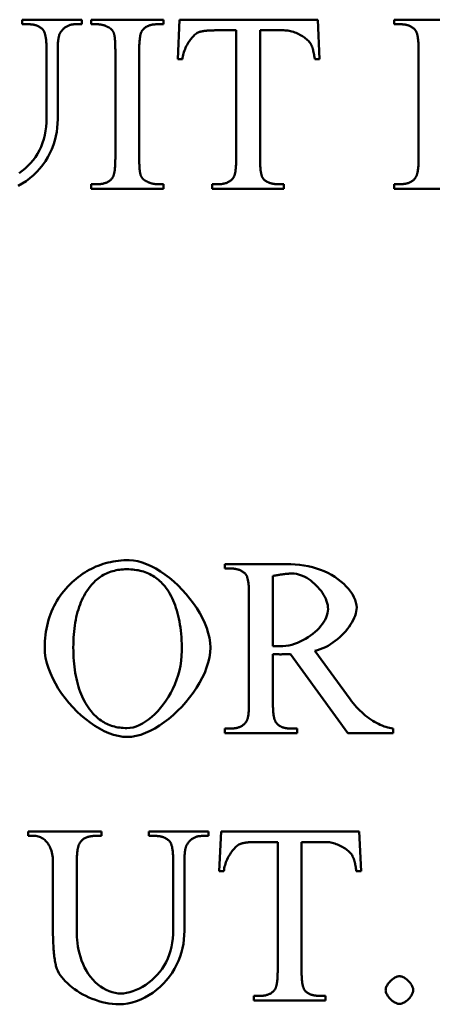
# Model space of a CAD drawing. Header units: millimetres. Extents: x 163 to 2699, y 224 to 730.
# Tile 39 of 168: x 239.42 to 243.08, y 443.91 to 452.65. Entities that reach past the tile are written whole.
import ezdxf

# ---------------------------------------------------------------- set-up
doc = ezdxf.new("R2010")
doc.units = ezdxf.units.MM
doc.layers.add('可見 (ISO)', color=7, linetype='Continuous', lineweight=50)

msp = doc.modelspace()

# ---------------------------------------------------------------- linework, layer by layer
at = {"layer": '可見 (ISO)'}
for p, q in [((239.4433, 452.6459), (239.9715, 452.6459)), ((239.4433, 452.6055), (239.4433, 452.6459)), ((239.9715, 452.6459), (239.9715, 452.6055)), ((240.0536, 452.6459), (240.6945, 452.6459)), ((240.0536, 452.6055), (240.0536, 452.6459)), ((240.6945, 452.6459), (240.6945, 452.6055)), ((240.8208, 452.2942), (240.8379, 452.6459)), ((240.8379, 452.6459), (242.0622, 452.6459)), ((242.0622, 452.6459), (242.0781, 452.2942)), ((242.7399, 452.6459), (243.3882, 452.6459)), ((242.7399, 452.6055), (242.7399, 452.6459)), ((239.4997, 452.6055), (239.4433, 452.6055)), ((239.9715, 452.6055), (239.9151, 452.6055)), ((240.1063, 452.6055), (240.0536, 452.6055)), ((240.6945, 452.6055), (240.6406, 452.6055)), ((242.7963, 452.6055), (242.7399, 452.6055)), ((241.3391, 452.5515), (241.159, 452.5515)), ((241.3391, 451.4057), (241.3391, 452.5515)), ((241.5512, 452.5515), (241.5512, 451.4057)), ((241.7619, 452.5515), (241.5512, 452.5515)), ((239.6578, 451.7733), (239.6578, 452.38)), ((239.757, 452.3714), (239.757, 451.7635)), ((240.2681, 451.4118), (240.2681, 452.38)), ((240.4801, 452.38), (240.4801, 451.4118)), ((242.9568, 451.4118), (242.9568, 452.38)), ((240.8624, 452.2942), (240.8208, 452.2942)), ((242.0781, 452.2942), (242.0365, 452.2942)), ((240.0536, 451.1863), (240.1063, 451.1863)), ((240.0536, 451.1459), (240.0536, 451.1863)), ((240.6406, 451.1863), (240.6945, 451.1863)), ((240.6945, 451.1863), (240.6945, 451.1459)), ((241.1271, 451.1863), (241.1798, 451.1863)), ((241.1271, 451.1459), (241.1271, 451.1863)), ((241.7105, 451.1863), (241.7619, 451.1863)), ((241.7619, 451.1863), (241.7619, 451.1459)), ((242.7399, 451.1863), (242.7963, 451.1863)), ((242.7399, 451.1459), (242.7399, 451.1863)), ((240.6945, 451.1459), (240.0536, 451.1459)), ((241.7619, 451.1459), (241.1271, 451.1459)), ((243.4482, 451.1459), (242.7399, 451.1459)), ((241.2387, 447.8161), (241.784, 447.8161)), ((241.2387, 447.7756), (241.2387, 447.8161)), ((241.295, 447.7756), (241.2387, 447.7756)), ((241.6651, 447.7107), (241.6651, 447.0869)), ((241.4531, 446.582), (241.4531, 447.5501)), ((241.6651, 447.017), (241.6651, 446.582)), ((242.3293, 446.3161), (241.8208, 447.017)), ((242.0377, 447.0464), (242.349, 446.6163)), ((241.2387, 446.3565), (241.295, 446.3565)), ((241.2387, 446.3161), (241.2387, 446.3565)), ((241.8208, 446.3565), (241.8796, 446.3565)), ((241.8796, 446.3565), (241.8796, 446.3161)), ((242.7301, 446.3565), (242.7301, 446.3161)), ((241.8796, 446.3161), (241.2387, 446.3161)), ((242.7301, 446.3161), (242.3293, 446.3161)), ((239.4966, 445.4436), (240.1449, 445.4436)), ((239.4966, 445.4031), (239.4966, 445.4436)), ((239.553, 445.4031), (239.4966, 445.4031)), ((240.1449, 445.4031), (240.0873, 445.4031)), ((240.1449, 445.4436), (240.1449, 445.4031)), ((240.5664, 445.4436), (241.0946, 445.4436)), ((240.5664, 445.4031), (240.5664, 445.4436)), ((240.6228, 445.4031), (240.5664, 445.4031)), ((241.0946, 445.4031), (241.0383, 445.4031)), ((241.0946, 445.4436), (241.0946, 445.4031)), ((241.189, 445.0919), (241.2061, 445.4436)), ((241.2061, 445.4436), (242.4304, 445.4436)), ((242.4304, 445.4436), (242.4463, 445.0919)), ((241.7074, 445.3492), (241.5272, 445.3492)), ((241.7074, 444.2034), (241.7074, 445.3492)), ((241.9194, 445.3492), (241.9194, 444.2034)), ((242.1302, 445.3492), (241.9194, 445.3492)), ((239.7147, 444.5919), (239.7147, 445.1777)), ((239.9267, 445.1777), (239.9267, 444.5245)), ((240.7809, 444.571), (240.7809, 445.1777)), ((240.8802, 445.1691), (240.8802, 444.5612)), ((241.2307, 445.0919), (241.189, 445.0919)), ((242.4463, 445.0919), (242.4047, 445.0919)), ((241.4954, 443.984), (241.5481, 443.984)), ((241.4954, 443.9436), (241.4954, 443.984)), ((242.1302, 443.9436), (241.4954, 443.9436)), ((242.0787, 443.984), (242.1302, 443.984)), ((242.1302, 443.984), (242.1302, 443.9436))]:
    msp.add_line(p, q, dxfattribs=at)
at = {"layer": '可見 (ISO)', "flags": 128}
for points in [[(239.6271, 452.5564), (239.6235, 452.5604), (239.6197, 452.5643), (239.6158, 452.5679), (239.6117, 452.5714), (239.6075, 452.5747), (239.6031, 452.5779), (239.5986, 452.5809), (239.5939, 452.5837), (239.5891, 452.5863), (239.5842, 452.5888), (239.5791, 452.5911), (239.5738, 452.5932), (239.5684, 452.5952), (239.5629, 452.5969), (239.5572, 452.5986), (239.5514, 452.6), (239.5455, 452.6013), (239.5394, 452.6024), (239.5331, 452.6033), (239.5267, 452.6041), (239.5202, 452.6047), (239.5135, 452.6051), (239.5067, 452.6054), (239.4997, 452.6055)], [(239.9151, 452.6055), (239.9079, 452.6053), (239.9007, 452.6049), (239.8937, 452.6043), (239.8869, 452.6034), (239.8802, 452.6022), (239.8736, 452.6008), (239.8672, 452.5991), (239.8609, 452.5971), (239.8548, 452.5949), (239.8488, 452.5925), (239.843, 452.5898), (239.8373, 452.5868), (239.8318, 452.5835), (239.8264, 452.58), (239.8211, 452.5763), (239.816, 452.5722), (239.811, 452.5679), (239.8062, 452.5634), (239.8015, 452.5586), (239.797, 452.5535), (239.7926, 452.5482), (239.7884, 452.5426), (239.7843, 452.5368), (239.7803, 452.5307)], [(240.208, 452.5785), (240.204, 452.5807), (240.2, 452.5828), (240.196, 452.5848), (240.1919, 452.5867), (240.1878, 452.5886), (240.1837, 452.5903), (240.1796, 452.5919), (240.1755, 452.5935), (240.1713, 452.5949), (240.1671, 452.5963), (240.1629, 452.5975), (240.1587, 452.5987), (240.1544, 452.5998), (240.1502, 452.6008), (240.1459, 452.6017), (240.1416, 452.6025), (240.1372, 452.6032), (240.1329, 452.6038), (240.1285, 452.6043), (240.1241, 452.6047), (240.1197, 452.605), (240.1153, 452.6053), (240.1108, 452.6054), (240.1063, 452.6055)], [(240.2534, 452.5307), (240.2524, 452.533), (240.2514, 452.5353), (240.2502, 452.5376), (240.249, 452.5399), (240.2478, 452.5421), (240.2464, 452.5443), (240.245, 452.5464), (240.2434, 452.5485), (240.2418, 452.5506), (240.2401, 452.5527), (240.2384, 452.5547), (240.2365, 452.5567), (240.2346, 452.5587), (240.2326, 452.5607), (240.2305, 452.5626), (240.2283, 452.5645), (240.2261, 452.5663), (240.2237, 452.5682), (240.2213, 452.57), (240.2188, 452.5717), (240.2162, 452.5735), (240.2136, 452.5752), (240.2108, 452.5768), (240.208, 452.5785)], [(240.6406, 452.6055), (240.6331, 452.6054), (240.6258, 452.6051), (240.6187, 452.6046), (240.6117, 452.604), (240.6049, 452.6031), (240.5983, 452.6021), (240.5918, 452.6009), (240.5855, 452.5995), (240.5793, 452.5979), (240.5733, 452.5961), (240.5675, 452.5941), (240.5619, 452.592), (240.5564, 452.5896), (240.5511, 452.5871), (240.5459, 452.5844), (240.5409, 452.5815), (240.5361, 452.5784), (240.5315, 452.5751), (240.527, 452.5717), (240.5227, 452.568), (240.5185, 452.5642), (240.5145, 452.5601), (240.5107, 452.5559), (240.507, 452.5515)], [(242.9249, 452.5564), (242.9213, 452.5604), (242.9175, 452.5643), (242.9135, 452.5679), (242.9094, 452.5714), (242.9052, 452.5747), (242.9008, 452.5779), (242.8963, 452.5809), (242.8916, 452.5837), (242.8867, 452.5863), (242.8817, 452.5888), (242.8766, 452.5911), (242.8713, 452.5932), (242.8659, 452.5952), (242.8603, 452.5969), (242.8546, 452.5986), (242.8487, 452.6), (242.8427, 452.6013), (242.8365, 452.6024), (242.8301, 452.6033), (242.8237, 452.6041), (242.817, 452.6047), (242.8103, 452.6051), (242.8033, 452.6054), (242.7963, 452.6055)], [(239.6578, 452.38), (239.6577, 452.3915), (239.6576, 452.4027), (239.6573, 452.4136), (239.6569, 452.424), (239.6564, 452.4341), (239.6559, 452.4438), (239.6552, 452.4532), (239.6544, 452.4622), (239.6535, 452.4708), (239.6525, 452.4791), (239.6513, 452.487), (239.6501, 452.4945), (239.6488, 452.5017), (239.6474, 452.5085), (239.6458, 452.515), (239.6442, 452.521), (239.6424, 452.5267), (239.6405, 452.5321), (239.6386, 452.5371), (239.6365, 452.5417), (239.6343, 452.5459), (239.632, 452.5498), (239.6296, 452.5533), (239.6271, 452.5564)], [(239.7803, 452.5307), (239.7784, 452.5277), (239.7766, 452.5244), (239.7749, 452.5207), (239.7732, 452.5167), (239.7716, 452.5125), (239.7701, 452.5079), (239.7687, 452.503), (239.7674, 452.4977), (239.7661, 452.4922), (239.765, 452.4864), (239.7639, 452.4802), (239.7629, 452.4737), (239.7619, 452.4669), (239.7611, 452.4598), (239.7603, 452.4524), (239.7596, 452.4446), (239.759, 452.4366), (239.7585, 452.4282), (239.7581, 452.4195), (239.7577, 452.4105), (239.7574, 452.4012), (239.7572, 452.3916), (239.7571, 452.3816), (239.757, 452.3714)], [(240.2681, 452.38), (240.268, 452.3893), (240.268, 452.3984), (240.2678, 452.4073), (240.2677, 452.4158), (240.2674, 452.4241), (240.2672, 452.4321), (240.2668, 452.4399), (240.2664, 452.4474), (240.266, 452.4546), (240.2655, 452.4615), (240.265, 452.4682), (240.2644, 452.4746), (240.2638, 452.4808), (240.2631, 452.4867), (240.2623, 452.4923), (240.2615, 452.4976), (240.2607, 452.5027), (240.2598, 452.5075), (240.2589, 452.512), (240.2579, 452.5163), (240.2568, 452.5203), (240.2557, 452.524), (240.2546, 452.5275), (240.2534, 452.5307)], [(240.507, 452.5515), (240.5048, 452.5484), (240.5027, 452.5449), (240.5007, 452.5411), (240.4988, 452.5369), (240.497, 452.5324), (240.4952, 452.5275), (240.4936, 452.5223), (240.4921, 452.5167), (240.4906, 452.5107), (240.4893, 452.5045), (240.488, 452.4978), (240.4868, 452.4909), (240.4857, 452.4835), (240.4848, 452.4759), (240.4839, 452.4679), (240.4831, 452.4595), (240.4824, 452.4508), (240.4818, 452.4417), (240.4813, 452.4323), (240.4808, 452.4225), (240.4805, 452.4124), (240.4803, 452.4019), (240.4801, 452.3911), (240.4801, 452.38)], [(241.0095, 452.5356), (241.0022, 452.5325), (240.9947, 452.5284), (240.987, 452.5234), (240.9792, 452.5175), (240.9713, 452.5109), (240.9634, 452.5034), (240.9555, 452.4952), (240.9477, 452.4864), (240.9399, 452.4769), (240.9323, 452.4668), (240.9248, 452.4563), (240.9176, 452.4452), (240.9106, 452.4338), (240.9039, 452.4219), (240.8975, 452.4098), (240.8916, 452.3973), (240.886, 452.3847), (240.8809, 452.3719), (240.8763, 452.3589), (240.8723, 452.3459), (240.8689, 452.3329), (240.866, 452.3199), (240.8639, 452.307), (240.8624, 452.2942)], [(241.159, 452.5515), (241.1503, 452.5515), (241.1419, 452.5514), (241.1336, 452.5513), (241.1256, 452.5511), (241.1177, 452.5508), (241.1101, 452.5505), (241.1027, 452.5502), (241.0956, 452.5498), (241.0886, 452.5493), (241.0818, 452.5488), (241.0753, 452.5482), (241.0689, 452.5476), (241.0628, 452.5469), (241.0569, 452.5461), (241.0512, 452.5453), (241.0457, 452.5445), (241.0404, 452.5435), (241.0354, 452.5426), (241.0305, 452.5415), (241.0259, 452.5405), (241.0215, 452.5393), (241.0173, 452.5381), (241.0133, 452.5369), (241.0095, 452.5356)], [(242.0034, 452.4265), (241.9987, 452.4345), (241.9932, 452.4424), (241.987, 452.4502), (241.98, 452.4579), (241.9725, 452.4655), (241.9643, 452.4729), (241.9555, 452.4802), (241.9462, 452.4873), (241.9365, 452.4941), (241.9263, 452.5007), (241.9157, 452.5069), (241.9047, 452.5129), (241.8935, 452.5186), (241.8819, 452.5239), (241.8702, 452.5288), (241.8583, 452.5333), (241.8463, 452.5374), (241.8341, 452.541), (241.822, 452.5441), (241.8098, 452.5467), (241.7977, 452.5488), (241.7856, 452.5503), (241.7737, 452.5512), (241.7619, 452.5515)], [(242.9568, 452.38), (242.9567, 452.3914), (242.9566, 452.4025), (242.9563, 452.4133), (242.9559, 452.4237), (242.9554, 452.4337), (242.9548, 452.4434), (242.9541, 452.4527), (242.9533, 452.4617), (242.9523, 452.4703), (242.9513, 452.4785), (242.9501, 452.4864), (242.9488, 452.4939), (242.9474, 452.5011), (242.946, 452.5079), (242.9444, 452.5144), (242.9426, 452.5205), (242.9408, 452.5262), (242.9389, 452.5316), (242.9368, 452.5366), (242.9347, 452.5413), (242.9324, 452.5456), (242.93, 452.5496), (242.9275, 452.5532), (242.9249, 452.5564)], [(242.0365, 452.2942), (242.0354, 452.3018), (242.0344, 452.3091), (242.0333, 452.3164), (242.0321, 452.3234), (242.031, 452.3302), (242.0298, 452.3369), (242.0286, 452.3434), (242.0273, 452.3497), (242.0261, 452.3559), (242.0248, 452.3618), (242.0234, 452.3676), (242.0221, 452.3732), (242.0207, 452.3786), (242.0192, 452.3839), (242.0178, 452.389), (242.0163, 452.3939), (242.0148, 452.3986), (242.0132, 452.4031), (242.0117, 452.4074), (242.0101, 452.4116), (242.0084, 452.4156), (242.0068, 452.4194), (242.0051, 452.4231), (242.0034, 452.4265)], [(239.4152, 451.2847), (239.4424, 451.3041), (239.4686, 451.3253), (239.4936, 451.3483), (239.5172, 451.3729), (239.5393, 451.3992), (239.5598, 451.427), (239.5785, 451.4562), (239.5953, 451.4869), (239.6101, 451.5188), (239.623, 451.552), (239.6338, 451.5864), (239.6426, 451.6218), (239.6493, 451.6583), (239.6541, 451.6958), (239.6569, 451.7341), (239.6578, 451.7733)], [(239.757, 451.7635), (239.7561, 451.7257), (239.7531, 451.6876), (239.7481, 451.6494), (239.7408, 451.6111), (239.7313, 451.573), (239.7194, 451.5353), (239.7052, 451.498), (239.6887, 451.4615), (239.6698, 451.4258), (239.6486, 451.3911), (239.6251, 451.3577), (239.5995, 451.3256), (239.5718, 451.295), (239.5421, 451.2662), (239.5107, 451.2393), (239.4776, 451.2144), (239.443, 451.1918), (239.4072, 451.1716)], [(240.2411, 451.2403), (240.2433, 451.2434), (240.2454, 451.2469), (240.2474, 451.2507), (240.2494, 451.2549), (240.2512, 451.2594), (240.2529, 451.2643), (240.2545, 451.2695), (240.2561, 451.2751), (240.2575, 451.281), (240.2589, 451.2873), (240.2602, 451.2939), (240.2613, 451.3009), (240.2624, 451.3082), (240.2634, 451.3159), (240.2643, 451.3239), (240.2651, 451.3323), (240.2658, 451.341), (240.2664, 451.3501), (240.2669, 451.3595), (240.2673, 451.3693), (240.2677, 451.3794), (240.2679, 451.3899), (240.268, 451.4007), (240.2681, 451.4118)], [(240.4801, 451.4118), (240.4801, 451.4025), (240.4802, 451.3934), (240.4803, 451.3845), (240.4805, 451.376), (240.4807, 451.3677), (240.481, 451.3597), (240.4813, 451.3519), (240.4817, 451.3444), (240.4821, 451.3372), (240.4826, 451.3303), (240.4832, 451.3236), (240.4838, 451.3172), (240.4844, 451.311), (240.4851, 451.3051), (240.4858, 451.2995), (240.4866, 451.2942), (240.4875, 451.2891), (240.4884, 451.2843), (240.4893, 451.2798), (240.4903, 451.2755), (240.4913, 451.2715), (240.4924, 451.2678), (240.4936, 451.2643), (240.4948, 451.2611)], [(241.3146, 451.2439), (241.3166, 451.2471), (241.3186, 451.2505), (241.3204, 451.2542), (241.3221, 451.2583), (241.3238, 451.2627), (241.3254, 451.2674), (241.3269, 451.2724), (241.3283, 451.2777), (241.3296, 451.2833), (241.3308, 451.2893), (241.332, 451.2956), (241.333, 451.3021), (241.334, 451.309), (241.3349, 451.3163), (241.3357, 451.3238), (241.3364, 451.3316), (241.3371, 451.3398), (241.3376, 451.3483), (241.3381, 451.357), (241.3385, 451.3661), (241.3388, 451.3756), (241.339, 451.3853), (241.3391, 451.3953), (241.3391, 451.4057)], [(241.5512, 451.4057), (241.5512, 451.3943), (241.5514, 451.3833), (241.5516, 451.3727), (241.552, 451.3624), (241.5524, 451.3525), (241.553, 451.343), (241.5537, 451.3338), (241.5544, 451.325), (241.5553, 451.3165), (241.5563, 451.3084), (241.5573, 451.3006), (241.5585, 451.2933), (241.5598, 451.2862), (241.5612, 451.2796), (241.5627, 451.2733), (241.5642, 451.2674), (241.5659, 451.2618), (241.5677, 451.2566), (241.5696, 451.2517), (241.5716, 451.2472), (241.5737, 451.2431), (241.5759, 451.2393), (241.5782, 451.2359), (241.5806, 451.2329)], [(242.9311, 451.2464), (242.9332, 451.2498), (242.9352, 451.2535), (242.9371, 451.2575), (242.9389, 451.2619), (242.9407, 451.2665), (242.9423, 451.2714), (242.9439, 451.2767), (242.9454, 451.2822), (242.9467, 451.288), (242.948, 451.2942), (242.9492, 451.3006), (242.9504, 451.3074), (242.9514, 451.3144), (242.9523, 451.3217), (242.9532, 451.3294), (242.9539, 451.3373), (242.9546, 451.3456), (242.9552, 451.3542), (242.9557, 451.363), (242.9561, 451.3722), (242.9564, 451.3816), (242.9566, 451.3914), (242.9568, 451.4015), (242.9568, 451.4118)], [(240.4948, 451.2611), (240.4957, 451.2588), (240.4968, 451.2565), (240.4979, 451.2542), (240.4991, 451.2519), (240.5004, 451.2497), (240.5018, 451.2475), (240.5032, 451.2454), (240.5047, 451.2433), (240.5063, 451.2412), (240.508, 451.2391), (240.5098, 451.2371), (240.5116, 451.235), (240.5136, 451.2331), (240.5156, 451.2311), (240.5177, 451.2292), (240.5198, 451.2273), (240.5221, 451.2255), (240.5244, 451.2236), (240.5268, 451.2218), (240.5293, 451.2201), (240.5319, 451.2183), (240.5346, 451.2166), (240.5373, 451.2149), (240.5401, 451.2133)], [(240.1063, 451.1863), (240.114, 451.1864), (240.1215, 451.1867), (240.1288, 451.1872), (240.1359, 451.1878), (240.1429, 451.1887), (240.1497, 451.1897), (240.1563, 451.1909), (240.1627, 451.1923), (240.1689, 451.1939), (240.175, 451.1957), (240.1809, 451.1977), (240.1866, 451.1998), (240.1921, 451.2022), (240.1975, 451.2047), (240.2026, 451.2074), (240.2076, 451.2103), (240.2124, 451.2134), (240.2171, 451.2167), (240.2215, 451.2201), (240.2258, 451.2238), (240.2299, 451.2276), (240.2338, 451.2316), (240.2375, 451.2359), (240.2411, 451.2403)], [(240.5401, 451.2133), (240.5441, 451.2111), (240.5481, 451.209), (240.5522, 451.207), (240.5562, 451.2051), (240.5603, 451.2032), (240.5643, 451.2015), (240.5684, 451.1999), (240.5725, 451.1983), (240.5767, 451.1969), (240.5808, 451.1955), (240.585, 451.1942), (240.5892, 451.1931), (240.5933, 451.192), (240.5976, 451.191), (240.6018, 451.1901), (240.606, 451.1893), (240.6103, 451.1886), (240.6146, 451.188), (240.6189, 451.1875), (240.6232, 451.1871), (240.6275, 451.1868), (240.6319, 451.1865), (240.6362, 451.1864), (240.6406, 451.1863)], [(241.1798, 451.1863), (241.1877, 451.1864), (241.1954, 451.1867), (241.2029, 451.1872), (241.2101, 451.1879), (241.2172, 451.1888), (241.2241, 451.1899), (241.2308, 451.1912), (241.2373, 451.1927), (241.2436, 451.1944), (241.2497, 451.1963), (241.2556, 451.1984), (241.2613, 451.2007), (241.2669, 451.2032), (241.2722, 451.2059), (241.2773, 451.2088), (241.2822, 451.2119), (241.287, 451.2152), (241.2915, 451.2187), (241.2959, 451.2224), (241.3, 451.2263), (241.304, 451.2304), (241.3077, 451.2347), (241.3113, 451.2392), (241.3146, 451.2439)], [(241.5806, 451.2329), (241.5842, 451.2291), (241.588, 451.2255), (241.592, 451.222), (241.5961, 451.2187), (241.6004, 451.2155), (241.6048, 451.2125), (241.6093, 451.2097), (241.6141, 451.207), (241.6189, 451.2045), (241.624, 451.2022), (241.6292, 451.2), (241.6345, 451.198), (241.64, 451.1961), (241.6456, 451.1944), (241.6514, 451.1929), (241.6574, 451.1915), (241.6635, 451.1903), (241.6697, 451.1892), (241.6761, 451.1884), (241.6827, 451.1876), (241.6894, 451.1871), (241.6963, 451.1867), (241.7033, 451.1864), (241.7105, 451.1863)], [(242.7963, 451.1863), (242.804, 451.1864), (242.8116, 451.1868), (242.819, 451.1873), (242.8262, 451.188), (242.8332, 451.1889), (242.8401, 451.1901), (242.8467, 451.1914), (242.8532, 451.193), (242.8594, 451.1948), (242.8655, 451.1968), (242.8714, 451.199), (242.8771, 451.2013), (242.8827, 451.204), (242.888, 451.2068), (242.8931, 451.2098), (242.8981, 451.213), (242.9029, 451.2165), (242.9075, 451.2201), (242.9119, 451.224), (242.9161, 451.228), (242.9201, 451.2323), (242.9239, 451.2368), (242.9276, 451.2415), (242.9311, 451.2464)], [(239.8857, 447.6543), (239.9034, 447.6703), (239.9214, 447.6856), (239.9397, 447.7002), (239.9583, 447.7142), (239.9772, 447.7275), (239.9963, 447.7401), (240.0158, 447.752), (240.0355, 447.7632), (240.0555, 447.7738), (240.0758, 447.7836), (240.0964, 447.7928), (240.1173, 447.8013), (240.1385, 447.8092), (240.16, 447.8163), (240.1818, 447.8228), (240.2038, 447.8286), (240.2261, 447.8337), (240.2488, 447.8381), (240.2717, 447.8419), (240.2949, 447.8449), (240.3184, 447.8473), (240.3422, 447.849), (240.3663, 447.85), (240.3906, 447.8504)], [(240.3906, 447.8504), (240.4279, 447.8481), (240.4663, 447.8414), (240.5057, 447.8307), (240.5457, 447.816), (240.5861, 447.7976), (240.6268, 447.7759), (240.6673, 447.7509), (240.7076, 447.723), (240.7473, 447.6925), (240.7863, 447.6595), (240.8241, 447.6242), (240.8608, 447.587), (240.8958, 447.5481), (240.9291, 447.5077), (240.9604, 447.466), (240.9895, 447.4233), (241.016, 447.3799), (241.0398, 447.3359), (241.0606, 447.2917), (241.0782, 447.2474), (241.0923, 447.2033), (241.1026, 447.1597), (241.109, 447.1167), (241.1112, 447.0746)], [(240.3698, 447.7695), (240.3532, 447.7692), (240.3368, 447.7684), (240.3208, 447.7671), (240.305, 447.7653), (240.2895, 447.763), (240.2743, 447.7601), (240.2593, 447.7568), (240.2447, 447.7529), (240.2303, 447.7485), (240.2161, 447.7435), (240.2023, 447.7381), (240.1887, 447.7321), (240.1754, 447.7256), (240.1624, 447.7186), (240.1497, 447.7111), (240.1372, 447.703), (240.125, 447.6945), (240.1131, 447.6854), (240.1015, 447.6758), (240.0901, 447.6657), (240.0791, 447.655), (240.0683, 447.6439), (240.0577, 447.6322), (240.0475, 447.62)], [(240.7056, 447.6187), (240.6953, 447.631), (240.6847, 447.6428), (240.6738, 447.6541), (240.6625, 447.6648), (240.651, 447.675), (240.6391, 447.6847), (240.6269, 447.6939), (240.6143, 447.7025), (240.6015, 447.7106), (240.5883, 447.7182), (240.5748, 447.7253), (240.561, 447.7318), (240.5468, 447.7378), (240.5323, 447.7433), (240.5175, 447.7483), (240.5024, 447.7527), (240.487, 447.7567), (240.4712, 447.7601), (240.4551, 447.7629), (240.4387, 447.7653), (240.4219, 447.7671), (240.4049, 447.7684), (240.3875, 447.7692), (240.3698, 447.7695)], [(241.4225, 447.7266), (241.4188, 447.7306), (241.415, 447.7344), (241.4111, 447.7381), (241.407, 447.7416), (241.4028, 447.7449), (241.3984, 447.748), (241.3939, 447.751), (241.3893, 447.7538), (241.3845, 447.7565), (241.3795, 447.7589), (241.3744, 447.7612), (241.3692, 447.7634), (241.3638, 447.7653), (241.3583, 447.7671), (241.3526, 447.7687), (241.3468, 447.7702), (241.3408, 447.7714), (241.3347, 447.7725), (241.3285, 447.7735), (241.3221, 447.7742), (241.3155, 447.7748), (241.3088, 447.7753), (241.302, 447.7755), (241.295, 447.7756)], [(241.784, 447.8161), (241.8237, 447.8153), (241.863, 447.813), (241.9019, 447.8092), (241.9402, 447.8037), (241.9779, 447.7966), (242.0147, 447.7878), (242.0507, 447.7774), (242.0857, 447.7653), (242.1196, 447.7516), (242.1522, 447.7364), (242.1835, 447.7198), (242.2133, 447.7017), (242.2415, 447.6824), (242.268, 447.6619), (242.2926, 447.6403), (242.3152, 447.6179), (242.3357, 447.5948), (242.354, 447.5711), (242.3698, 447.5471), (242.3831, 447.523), (242.3936, 447.499), (242.4014, 447.4753), (242.4062, 447.4522), (242.4078, 447.43)], [(241.4531, 447.5501), (241.4531, 447.5618), (241.4529, 447.5731), (241.4526, 447.584), (241.4523, 447.5945), (241.4518, 447.6047), (241.4512, 447.6145), (241.4505, 447.6239), (241.4497, 447.6329), (241.4488, 447.6416), (241.4478, 447.6499), (241.4467, 447.6578), (241.4455, 447.6653), (241.4441, 447.6725), (241.4427, 447.6793), (241.4412, 447.6857), (241.4395, 447.6917), (241.4377, 447.6974), (241.4359, 447.7027), (241.4339, 447.7076), (241.4318, 447.7122), (241.4297, 447.7163), (241.4274, 447.7201), (241.425, 447.7235), (241.4225, 447.7266)], [(241.8367, 447.7315), (241.8313, 447.7315), (241.8258, 447.7313), (241.8201, 447.7312), (241.8142, 447.7309), (241.8082, 447.7306), (241.8021, 447.7302), (241.7958, 447.7297), (241.7893, 447.7292), (241.7827, 447.7286), (241.7759, 447.7279), (241.769, 447.7271), (241.7619, 447.7263), (241.7547, 447.7254), (241.7473, 447.7244), (241.7398, 447.7234), (241.7321, 447.7222), (241.7243, 447.721), (241.7163, 447.7198), (241.7082, 447.7184), (241.6999, 447.717), (241.6914, 447.7155), (241.6828, 447.714), (241.674, 447.7124), (241.6651, 447.7107)], [(242.1541, 447.4153), (242.1532, 447.4331), (242.1506, 447.4511), (242.1463, 447.4694), (242.1405, 447.4877), (242.1333, 447.506), (242.1247, 447.5242), (242.1148, 447.5422), (242.1037, 447.5599), (242.0915, 447.5773), (242.0783, 447.5942), (242.0641, 447.6105), (242.0492, 447.6263), (242.0335, 447.6412), (242.0171, 447.6554), (242.0001, 447.6686), (241.9827, 447.6808), (241.9649, 447.692), (241.9468, 447.7019), (241.9285, 447.7106), (241.91, 447.7179), (241.8915, 447.7237), (241.8731, 447.728), (241.8548, 447.7306), (241.8367, 447.7315)], [(239.6418, 447.0722), (239.6423, 447.1017), (239.6435, 447.1307), (239.6457, 447.1593), (239.6486, 447.1874), (239.6524, 447.2151), (239.6571, 447.2423), (239.6626, 447.269), (239.6689, 447.2954), (239.6761, 447.3212), (239.6842, 447.3466), (239.6931, 447.3715), (239.7028, 447.396), (239.7134, 447.42), (239.7248, 447.4436), (239.7371, 447.4667), (239.7502, 447.4894), (239.7642, 447.5116), (239.779, 447.5333), (239.7947, 447.5546), (239.8112, 447.5755), (239.8286, 447.5959), (239.8468, 447.6158), (239.8658, 447.6353), (239.8857, 447.6543)], [(240.0475, 447.62), (240.0351, 447.6042), (240.0232, 447.5877), (240.0119, 447.5707), (240.0011, 447.5531), (239.9908, 447.5349), (239.981, 447.5161), (239.9718, 447.4967), (239.9631, 447.4767), (239.9549, 447.4561), (239.9472, 447.435), (239.9401, 447.4132), (239.9335, 447.3908), (239.9274, 447.3678), (239.9219, 447.3443), (239.9169, 447.3201), (239.9124, 447.2954), (239.9084, 447.27), (239.905, 447.2441), (239.9021, 447.2175), (239.8997, 447.1904), (239.8979, 447.1626), (239.8966, 447.1343), (239.8958, 447.1054), (239.8955, 447.0759)], [(240.8575, 447.0452), (240.8573, 447.0769), (240.8565, 447.108), (240.8552, 447.1384), (240.8533, 447.168), (240.8509, 447.197), (240.848, 447.2254), (240.8446, 447.253), (240.8406, 447.28), (240.8362, 447.3062), (240.8312, 447.3318), (240.8256, 447.3568), (240.8195, 447.381), (240.8129, 447.4046), (240.8058, 447.4274), (240.7982, 447.4496), (240.79, 447.4711), (240.7813, 447.492), (240.7721, 447.5121), (240.7623, 447.5316), (240.752, 447.5504), (240.7412, 447.5685), (240.7298, 447.5859), (240.718, 447.6027), (240.7056, 447.6187)], [(241.7264, 447.0857), (241.7529, 447.0866), (241.7794, 447.0894), (241.8057, 447.0939), (241.8317, 447.1001), (241.8574, 447.1078), (241.8827, 447.117), (241.9074, 447.1275), (241.9315, 447.1393), (241.9549, 447.1522), (241.9775, 447.1661), (241.9991, 447.181), (242.0198, 447.1967), (242.0393, 447.2132), (242.0576, 447.2303), (242.0747, 447.248), (242.0903, 447.2661), (242.1045, 447.2846), (242.1171, 447.3033), (242.128, 447.3222), (242.1371, 447.3411), (242.1444, 447.36), (242.1497, 447.3787), (242.153, 447.3972), (242.1541, 447.4153)], [(242.4078, 447.43), (242.4069, 447.4124), (242.4041, 447.3942), (242.3997, 447.3755), (242.3936, 447.3564), (242.3859, 447.3371), (242.3767, 447.3175), (242.366, 447.2979), (242.354, 447.2783), (242.3408, 447.2588), (242.3263, 447.2395), (242.3106, 447.2205), (242.294, 447.2019), (242.2763, 447.1839), (242.2577, 447.1664), (242.2383, 447.1496), (242.2181, 447.1336), (242.1972, 447.1186), (242.1756, 447.1045), (242.1536, 447.0915), (242.131, 447.0797), (242.1081, 447.0692), (242.0849, 447.0601), (242.0614, 447.0525), (242.0377, 447.0464)], [(240.3735, 446.2817), (240.3342, 446.284), (240.2939, 446.2906), (240.253, 446.3013), (240.2116, 446.3159), (240.17, 446.3342), (240.1283, 446.356), (240.0869, 446.3809), (240.046, 446.4088), (240.0057, 446.4394), (239.9664, 446.4726), (239.9282, 446.508), (239.8914, 446.5455), (239.8562, 446.5848), (239.8229, 446.6258), (239.7916, 446.6681), (239.7626, 446.7115), (239.7362, 446.7558), (239.7126, 446.8008), (239.6919, 446.8463), (239.6745, 446.8919), (239.6606, 446.9376), (239.6503, 446.983), (239.644, 447.0279), (239.6418, 447.0722)], [(239.8955, 447.0759), (239.8958, 447.0455), (239.8966, 447.0158), (239.898, 446.9866), (239.8999, 446.958), (239.9023, 446.9301), (239.9053, 446.9027), (239.9089, 446.8759), (239.913, 446.8497), (239.9176, 446.8241), (239.9228, 446.7991), (239.9285, 446.7746), (239.9347, 446.7508), (239.9415, 446.7275), (239.9489, 446.7049), (239.9568, 446.6828), (239.9652, 446.6614), (239.9742, 446.6405), (239.9838, 446.6202), (239.9938, 446.6005), (240.0045, 446.5814), (240.0156, 446.5629), (240.0273, 446.545), (240.0396, 446.5276), (240.0524, 446.5109)], [(241.1112, 447.0746), (241.109, 447.0314), (241.1025, 446.9872), (241.0921, 446.9424), (241.0778, 446.8972), (241.0601, 446.8518), (241.039, 446.8065), (241.0149, 446.7615), (240.988, 446.7171), (240.9586, 446.6735), (240.9268, 446.6309), (240.8929, 446.5897), (240.8572, 446.55), (240.8199, 446.512), (240.7813, 446.4761), (240.7415, 446.4425), (240.7009, 446.4113), (240.6596, 446.3829), (240.618, 446.3575), (240.5762, 446.3354), (240.5345, 446.3167), (240.4931, 446.3018), (240.4523, 446.2908), (240.4124, 446.284), (240.3735, 446.2817)], [(241.6651, 447.0869), (241.6678, 447.0869), (241.6705, 447.0869), (241.6733, 447.0868), (241.6762, 447.0868), (241.6792, 447.0867), (241.6821, 447.0867), (241.6851, 447.0866), (241.6881, 447.0866), (241.6911, 447.0865), (241.6941, 447.0864), (241.697, 447.0863), (241.6999, 447.0863), (241.7027, 447.0862), (241.7055, 447.0861), (241.7082, 447.086), (241.7108, 447.086), (241.7133, 447.0859), (241.7156, 447.0858), (241.7178, 447.0858), (241.7199, 447.0857), (241.7218, 447.0857), (241.7235, 447.0857), (241.7251, 447.0857), (241.7264, 447.0857)], [(240.371, 446.3602), (240.3977, 446.3619), (240.4249, 446.3669), (240.4524, 446.375), (240.4802, 446.3862), (240.5081, 446.4003), (240.536, 446.4172), (240.5636, 446.4368), (240.5908, 446.4588), (240.6176, 446.4832), (240.6437, 446.5099), (240.669, 446.5387), (240.6933, 446.5694), (240.7166, 446.602), (240.7386, 446.6364), (240.7592, 446.6723), (240.7782, 446.7097), (240.7956, 446.7484), (240.8112, 446.7882), (240.8247, 446.8292), (240.8361, 446.8711), (240.8453, 446.9137), (240.852, 446.9571), (240.8561, 447.0009), (240.8575, 447.0452)], [(241.7301, 447.0146), (241.7282, 447.0146), (241.726, 447.0146), (241.7238, 447.0146), (241.7214, 447.0147), (241.7188, 447.0147), (241.7161, 447.0148), (241.7134, 447.0149), (241.7105, 447.0149), (241.7076, 447.015), (241.7046, 447.0151), (241.7016, 447.0152), (241.6985, 447.0153), (241.6955, 447.0155), (241.6924, 447.0156), (241.6893, 447.0157), (241.6863, 447.0159), (241.6834, 447.016), (241.6804, 447.0161), (241.6776, 447.0163), (241.6749, 447.0164), (241.6722, 447.0166), (241.6697, 447.0167), (241.6674, 447.0169), (241.6651, 447.017)], [(241.8208, 447.017), (241.8161, 447.0168), (241.8115, 447.0166), (241.807, 447.0165), (241.8026, 447.0163), (241.7982, 447.0161), (241.794, 447.016), (241.7898, 447.0158), (241.7856, 447.0157), (241.7816, 447.0155), (241.7776, 447.0154), (241.7737, 447.0153), (241.7699, 447.0152), (241.7662, 447.0151), (241.7625, 447.015), (241.7589, 447.0149), (241.7554, 447.0149), (241.752, 447.0148), (241.7486, 447.0147), (241.7453, 447.0147), (241.7421, 447.0146), (241.739, 447.0146), (241.736, 447.0146), (241.733, 447.0146), (241.7301, 447.0146)], [(242.349, 446.6163), (242.3625, 446.598), (242.3765, 446.5803), (242.3909, 446.5631), (242.4057, 446.5465), (242.4208, 446.5305), (242.4363, 446.515), (242.452, 446.5002), (242.4679, 446.486), (242.4841, 446.4725), (242.5004, 446.4596), (242.5169, 446.4474), (242.5335, 446.4358), (242.5502, 446.425), (242.567, 446.4149), (242.5837, 446.4055), (242.6005, 446.3969), (242.6172, 446.389), (242.6338, 446.3819), (242.6503, 446.3756), (242.6667, 446.3701), (242.6829, 446.3654), (242.6989, 446.3616), (242.7146, 446.3586), (242.7301, 446.3565)], [(241.4298, 446.419), (241.4317, 446.422), (241.4336, 446.4254), (241.4353, 446.429), (241.437, 446.4331), (241.4385, 446.4374), (241.44, 446.442), (241.4414, 446.447), (241.4428, 446.4524), (241.444, 446.458), (241.4452, 446.464), (241.4463, 446.4703), (241.4473, 446.4769), (241.4482, 446.4839), (241.4491, 446.4911), (241.4498, 446.4987), (241.4505, 446.5067), (241.4511, 446.5149), (241.4517, 446.5235), (241.4521, 446.5325), (241.4525, 446.5417), (241.4528, 446.5513), (241.453, 446.5612), (241.4531, 446.5714), (241.4531, 446.582)], [(241.6651, 446.582), (241.6652, 446.5703), (241.6653, 446.559), (241.6656, 446.5481), (241.666, 446.5376), (241.6665, 446.5274), (241.667, 446.5176), (241.6677, 446.5082), (241.6685, 446.4992), (241.6694, 446.4905), (241.6705, 446.4822), (241.6716, 446.4743), (241.6728, 446.4668), (241.6741, 446.4596), (241.6756, 446.4528), (241.6771, 446.4464), (241.6787, 446.4404), (241.6805, 446.4347), (241.6824, 446.4294), (241.6843, 446.4245), (241.6864, 446.4199), (241.6886, 446.4158), (241.6909, 446.412), (241.6933, 446.4086), (241.6958, 446.4055)], [(240.0524, 446.5109), (240.0625, 446.4986), (240.0729, 446.4868), (240.0836, 446.4756), (240.0946, 446.4648), (240.1058, 446.4546), (240.1173, 446.445), (240.1291, 446.4358), (240.1412, 446.4272), (240.1535, 446.419), (240.1661, 446.4115), (240.179, 446.4044), (240.1921, 446.3979), (240.2055, 446.3918), (240.2192, 446.3863), (240.2331, 446.3814), (240.2474, 446.3769), (240.2619, 446.373), (240.2767, 446.3696), (240.2917, 446.3667), (240.307, 446.3644), (240.3226, 446.3625), (240.3385, 446.3612), (240.3546, 446.3604), (240.371, 446.3602)], [(241.295, 446.3565), (241.3028, 446.3566), (241.3104, 446.3569), (241.3178, 446.3575), (241.325, 446.3582), (241.332, 446.3592), (241.3388, 446.3604), (241.3455, 446.3618), (241.352, 446.3634), (241.3582, 446.3653), (241.3643, 446.3673), (241.3702, 446.3696), (241.3759, 446.3721), (241.3814, 446.3748), (241.3868, 446.3778), (241.3919, 446.3809), (241.3969, 446.3843), (241.4017, 446.3879), (241.4062, 446.3916), (241.4106, 446.3957), (241.4149, 446.3999), (241.4189, 446.4043), (241.4227, 446.409), (241.4264, 446.4139), (241.4298, 446.419)], [(241.6958, 446.4055), (241.6993, 446.4015), (241.703, 446.3977), (241.7068, 446.394), (241.7108, 446.3905), (241.7149, 446.3872), (241.7192, 446.3841), (241.7236, 446.3811), (241.7282, 446.3783), (241.7329, 446.3756), (241.7377, 446.3732), (241.7427, 446.3709), (241.7479, 446.3687), (241.7531, 446.3668), (241.7586, 446.365), (241.7641, 446.3634), (241.7698, 446.3619), (241.7757, 446.3607), (241.7817, 446.3596), (241.7879, 446.3586), (241.7941, 446.3579), (241.8006, 446.3573), (241.8072, 446.3568), (241.8139, 446.3566), (241.8208, 446.3565)], [(239.7147, 445.1777), (239.7143, 445.1947), (239.7132, 445.2112), (239.7113, 445.2271), (239.7087, 445.2424), (239.7054, 445.2572), (239.7015, 445.2713), (239.697, 445.2848), (239.6918, 445.2977), (239.6862, 445.3099), (239.6799, 445.3214), (239.6732, 445.3322), (239.666, 445.3423), (239.6584, 445.3517), (239.6503, 445.3604), (239.6418, 445.3683), (239.633, 445.3755), (239.6239, 445.3818), (239.6144, 445.3874), (239.6047, 445.3921), (239.5947, 445.3961), (239.5845, 445.3991), (239.5742, 445.4014), (239.5636, 445.4027), (239.553, 445.4031)], [(240.0873, 445.4031), (240.0796, 445.403), (240.0721, 445.4027), (240.0648, 445.4022), (240.0577, 445.4015), (240.0508, 445.4006), (240.0441, 445.3995), (240.0375, 445.3981), (240.0312, 445.3966), (240.025, 445.3949), (240.019, 445.3929), (240.0132, 445.3908), (240.0076, 445.3884), (240.0022, 445.3859), (239.997, 445.3831), (239.9919, 445.3802), (239.9871, 445.377), (239.9824, 445.3736), (239.9779, 445.3701), (239.9736, 445.3663), (239.9695, 445.3623), (239.9656, 445.3581), (239.9618, 445.3537), (239.9583, 445.3491), (239.9549, 445.3443)], [(240.7503, 445.3541), (240.7466, 445.3581), (240.7428, 445.362), (240.7389, 445.3656), (240.7348, 445.3691), (240.7306, 445.3724), (240.7262, 445.3756), (240.7217, 445.3786), (240.717, 445.3814), (240.7122, 445.384), (240.7073, 445.3865), (240.7022, 445.3888), (240.697, 445.3909), (240.6916, 445.3928), (240.686, 445.3946), (240.6804, 445.3963), (240.6746, 445.3977), (240.6686, 445.399), (240.6625, 445.4001), (240.6562, 445.401), (240.6498, 445.4018), (240.6433, 445.4024), (240.6366, 445.4028), (240.6298, 445.4031), (240.6228, 445.4031)], [(241.0383, 445.4031), (241.031, 445.403), (241.0238, 445.4026), (241.0168, 445.402), (241.01, 445.4011), (241.0033, 445.3999), (240.9967, 445.3985), (240.9903, 445.3968), (240.9841, 445.3948), (240.9779, 445.3926), (240.972, 445.3902), (240.9661, 445.3874), (240.9604, 445.3845), (240.9549, 445.3812), (240.9495, 445.3777), (240.9442, 445.3739), (240.9391, 445.3699), (240.9342, 445.3656), (240.9293, 445.3611), (240.9247, 445.3563), (240.9201, 445.3512), (240.9157, 445.3459), (240.9115, 445.3403), (240.9074, 445.3345), (240.9035, 445.3284)], [(239.9549, 445.3443), (239.9526, 445.3408), (239.9504, 445.337), (239.9483, 445.3329), (239.9463, 445.3285), (239.9444, 445.3237), (239.9426, 445.3187), (239.9409, 445.3134), (239.9393, 445.3078), (239.9377, 445.3019), (239.9363, 445.2957), (239.935, 445.2892), (239.9338, 445.2824), (239.9327, 445.2753), (239.9316, 445.2679), (239.9307, 445.2603), (239.9299, 445.2523), (239.9291, 445.244), (239.9285, 445.2354), (239.928, 445.2265), (239.9275, 445.2173), (239.9272, 445.2079), (239.9269, 445.1981), (239.9268, 445.188), (239.9267, 445.1777)], [(240.7809, 445.1777), (240.7808, 445.1892), (240.7807, 445.2004), (240.7804, 445.2112), (240.7801, 445.2217), (240.7796, 445.2318), (240.779, 445.2415), (240.7783, 445.2509), (240.7775, 445.2599), (240.7766, 445.2685), (240.7756, 445.2768), (240.7745, 445.2847), (240.7732, 445.2922), (240.7719, 445.2994), (240.7705, 445.3062), (240.7689, 445.3127), (240.7673, 445.3187), (240.7655, 445.3244), (240.7637, 445.3298), (240.7617, 445.3347), (240.7596, 445.3394), (240.7574, 445.3436), (240.7552, 445.3475), (240.7528, 445.351), (240.7503, 445.3541)], [(240.9035, 445.3284), (240.9016, 445.3254), (240.8997, 445.322), (240.898, 445.3184), (240.8963, 445.3144), (240.8948, 445.3102), (240.8933, 445.3056), (240.8919, 445.3007), (240.8905, 445.2954), (240.8893, 445.2899), (240.8881, 445.2841), (240.887, 445.2779), (240.886, 445.2714), (240.8851, 445.2646), (240.8842, 445.2575), (240.8834, 445.2501), (240.8828, 445.2423), (240.8821, 445.2343), (240.8816, 445.2259), (240.8812, 445.2172), (240.8808, 445.2082), (240.8805, 445.1989), (240.8803, 445.1893), (240.8802, 445.1793), (240.8802, 445.1691)], [(241.3777, 445.3333), (241.3704, 445.3302), (241.3629, 445.3261), (241.3552, 445.3211), (241.3474, 445.3152), (241.3396, 445.3085), (241.3316, 445.3011), (241.3237, 445.2929), (241.3159, 445.284), (241.3081, 445.2746), (241.3005, 445.2645), (241.293, 445.254), (241.2858, 445.2429), (241.2788, 445.2315), (241.2721, 445.2196), (241.2658, 445.2075), (241.2598, 445.195), (241.2542, 445.1824), (241.2492, 445.1696), (241.2446, 445.1566), (241.2405, 445.1436), (241.2371, 445.1306), (241.2343, 445.1176), (241.2321, 445.1047), (241.2307, 445.0919)], [(241.5272, 445.3492), (241.5185, 445.3492), (241.5101, 445.3491), (241.5018, 445.349), (241.4938, 445.3488), (241.486, 445.3485), (241.4784, 445.3482), (241.471, 445.3479), (241.4638, 445.3475), (241.4568, 445.347), (241.45, 445.3465), (241.4435, 445.3459), (241.4372, 445.3452), (241.431, 445.3445), (241.4251, 445.3438), (241.4194, 445.343), (241.4139, 445.3421), (241.4087, 445.3412), (241.4036, 445.3403), (241.3988, 445.3392), (241.3941, 445.3382), (241.3897, 445.337), (241.3855, 445.3358), (241.3815, 445.3346), (241.3777, 445.3333)], [(242.3716, 445.2242), (242.3669, 445.2322), (242.3614, 445.2401), (242.3552, 445.2479), (242.3483, 445.2556), (242.3407, 445.2632), (242.3325, 445.2706), (242.3237, 445.2779), (242.3144, 445.285), (242.3047, 445.2918), (242.2945, 445.2983), (242.2839, 445.3046), (242.2729, 445.3106), (242.2617, 445.3163), (242.2502, 445.3216), (242.2384, 445.3265), (242.2265, 445.331), (242.2145, 445.335), (242.2024, 445.3387), (242.1902, 445.3418), (242.178, 445.3444), (242.1659, 445.3465), (242.1538, 445.348), (242.1419, 445.3489), (242.1302, 445.3492)], [(242.4047, 445.0919), (242.4036, 445.0994), (242.4026, 445.1068), (242.4015, 445.114), (242.4004, 445.1211), (242.3992, 445.1279), (242.398, 445.1346), (242.3968, 445.1411), (242.3956, 445.1474), (242.3943, 445.1536), (242.393, 445.1595), (242.3916, 445.1653), (242.3903, 445.1709), (242.3889, 445.1763), (242.3875, 445.1816), (242.386, 445.1867), (242.3845, 445.1915), (242.383, 445.1963), (242.3815, 445.2008), (242.3799, 445.2051), (242.3783, 445.2093), (242.3767, 445.2133), (242.375, 445.2171), (242.3733, 445.2208), (242.3716, 445.2242)], [(239.7503, 444.223), (239.7474, 444.2315), (239.7446, 444.2405), (239.7419, 444.2502), (239.7394, 444.2605), (239.737, 444.2713), (239.7347, 444.2828), (239.7326, 444.2949), (239.7305, 444.3076), (239.7286, 444.3208), (239.7268, 444.3347), (239.7252, 444.3492), (239.7236, 444.3642), (239.7222, 444.3799), (239.7209, 444.3962), (239.7197, 444.413), (239.7187, 444.4305), (239.7177, 444.4486), (239.7169, 444.4673), (239.7163, 444.4865), (239.7157, 444.5064), (239.7153, 444.5269), (239.715, 444.5479), (239.7148, 444.5696), (239.7147, 444.5919)], [(239.9267, 444.5245), (239.9273, 444.5041), (239.9291, 444.4799), (239.9321, 444.4528), (239.9365, 444.4235), (239.9424, 444.3927), (239.9498, 444.3611), (239.9587, 444.3292), (239.9693, 444.2974), (239.9815, 444.2662), (239.9954, 444.2359), (240.011, 444.2068), (240.0281, 444.1791), (240.0469, 444.153), (240.0672, 444.1287), (240.089, 444.1063), (240.112, 444.0859), (240.1362, 444.0677), (240.1613, 444.0516), (240.1871, 444.0377), (240.2134, 444.0262), (240.2399, 444.017), (240.2661, 444.0104), (240.2918, 444.0063), (240.3164, 444.0049)], [(240.8802, 444.5612), (240.8792, 444.5234), (240.8763, 444.4853), (240.8712, 444.447), (240.8639, 444.4088), (240.8544, 444.3707), (240.8426, 444.333), (240.8284, 444.2957), (240.8118, 444.2592), (240.7929, 444.2235), (240.7717, 444.1888), (240.7482, 444.1554), (240.7226, 444.1233), (240.6949, 444.0927), (240.6653, 444.0639), (240.6338, 444.037), (240.6007, 444.0121), (240.5661, 443.9895), (240.5303, 443.9693), (240.4934, 443.9517), (240.4558, 443.9369), (240.4176, 443.9251), (240.3792, 443.9164), (240.3409, 443.9111), (240.303, 443.9093)], [(240.3164, 444.0049), (240.3418, 444.0062), (240.3685, 444.0101), (240.3962, 444.0165), (240.4245, 444.0253), (240.4532, 444.0363), (240.4819, 444.0496), (240.5104, 444.065), (240.5383, 444.0824), (240.5655, 444.1018), (240.5917, 444.123), (240.6167, 444.1459), (240.6404, 444.1706), (240.6625, 444.1969), (240.6829, 444.2247), (240.7016, 444.2539), (240.7184, 444.2846), (240.7333, 444.3165), (240.7461, 444.3497), (240.7569, 444.3841), (240.7657, 444.4195), (240.7725, 444.456), (240.7772, 444.4934), (240.78, 444.5318), (240.7809, 444.571)], [(240.303, 443.9093), (240.2723, 443.9101), (240.2416, 443.9127), (240.211, 443.9169), (240.1806, 443.9226), (240.1504, 443.9297), (240.1206, 443.9381), (240.0913, 443.9478), (240.0624, 443.9587), (240.0343, 443.9707), (240.0068, 443.9837), (239.9802, 443.9976), (239.9545, 444.0124), (239.9297, 444.0279), (239.9061, 444.044), (239.8837, 444.0607), (239.8625, 444.0779), (239.8427, 444.0956), (239.8244, 444.1135), (239.8076, 444.1317), (239.7925, 444.15), (239.7791, 444.1684), (239.7675, 444.1867), (239.7579, 444.2049), (239.7503, 444.223)], [(241.6829, 444.0416), (241.6849, 444.0447), (241.6868, 444.0482), (241.6886, 444.0519), (241.6904, 444.056), (241.692, 444.0604), (241.6936, 444.0651), (241.6951, 444.0701), (241.6965, 444.0754), (241.6978, 444.081), (241.699, 444.087), (241.7002, 444.0933), (241.7012, 444.0998), (241.7022, 444.1067), (241.7031, 444.1139), (241.7039, 444.1215), (241.7046, 444.1293), (241.7053, 444.1375), (241.7058, 444.1459), (241.7063, 444.1547), (241.7067, 444.1638), (241.707, 444.1733), (241.7072, 444.183), (241.7073, 444.193), (241.7074, 444.2034)], [(241.9194, 444.2034), (241.9194, 444.192), (241.9196, 444.181), (241.9198, 444.1704), (241.9202, 444.1601), (241.9207, 444.1502), (241.9212, 444.1407), (241.9219, 444.1315), (241.9227, 444.1226), (241.9235, 444.1142), (241.9245, 444.1061), (241.9256, 444.0983), (241.9267, 444.091), (241.928, 444.0839), (241.9294, 444.0773), (241.9309, 444.071), (241.9325, 444.065), (241.9341, 444.0595), (241.9359, 444.0543), (241.9378, 444.0494), (241.9398, 444.0449), (241.9419, 444.0408), (241.9441, 444.037), (241.9464, 444.0336), (241.9488, 444.0306)], [(242.6645, 444.0355), (242.6648, 444.042), (242.6659, 444.0487), (242.6677, 444.0555), (242.6701, 444.0624), (242.673, 444.0694), (242.6766, 444.0764), (242.6806, 444.0833), (242.6851, 444.0901), (242.69, 444.0969), (242.6953, 444.1035), (242.701, 444.1099), (242.7069, 444.1161), (242.7131, 444.122), (242.7196, 444.1276), (242.7262, 444.1328), (242.7329, 444.1377), (242.7398, 444.1422), (242.7467, 444.1461), (242.7536, 444.1496), (242.7605, 444.1525), (242.7673, 444.1549), (242.7741, 444.1566), (242.7806, 444.1577), (242.787, 444.158)], [(242.787, 444.158), (242.7936, 444.1577), (242.8003, 444.1566), (242.8071, 444.1548), (242.814, 444.1525), (242.8209, 444.1495), (242.8279, 444.146), (242.8348, 444.1419), (242.8417, 444.1374), (242.8484, 444.1325), (242.855, 444.1272), (242.8614, 444.1216), (242.8676, 444.1156), (242.8735, 444.1094), (242.8791, 444.103), (242.8844, 444.0964), (242.8892, 444.0896), (242.8937, 444.0828), (242.8977, 444.0758), (242.9011, 444.0689), (242.9041, 444.062), (242.9064, 444.0552), (242.9082, 444.0485), (242.9092, 444.0419), (242.9096, 444.0355)], [(241.5481, 443.984), (241.5559, 443.9841), (241.5636, 443.9844), (241.5711, 443.9849), (241.5784, 443.9856), (241.5854, 443.9865), (241.5923, 443.9876), (241.599, 443.9889), (241.6055, 443.9904), (241.6118, 443.9921), (241.6179, 443.994), (241.6238, 443.9961), (241.6296, 443.9984), (241.6351, 444.0009), (241.6404, 444.0036), (241.6455, 444.0065), (241.6505, 444.0096), (241.6552, 444.0129), (241.6597, 444.0164), (241.6641, 444.0201), (241.6682, 444.024), (241.6722, 444.0281), (241.6759, 444.0324), (241.6795, 444.0369), (241.6829, 444.0416)], [(241.9488, 444.0306), (241.9524, 444.0268), (241.9562, 444.0232), (241.9602, 444.0197), (241.9643, 444.0164), (241.9686, 444.0132), (241.973, 444.0102), (241.9776, 444.0074), (241.9823, 444.0047), (241.9872, 444.0022), (241.9922, 443.9999), (241.9974, 443.9977), (242.0027, 443.9957), (242.0082, 443.9938), (242.0138, 443.9921), (242.0196, 443.9906), (242.0256, 443.9892), (242.0317, 443.988), (242.0379, 443.9869), (242.0444, 443.986), (242.0509, 443.9853), (242.0576, 443.9848), (242.0645, 443.9844), (242.0715, 443.9841), (242.0787, 443.984)], [(242.787, 443.9129), (242.7806, 443.9133), (242.7741, 443.9144), (242.7673, 443.9162), (242.7605, 443.9185), (242.7536, 443.9215), (242.7467, 443.925), (242.7398, 443.9291), (242.7329, 443.9336), (242.7262, 443.9385), (242.7196, 443.9438), (242.7131, 443.9494), (242.7069, 443.9554), (242.701, 443.9616), (242.6953, 443.968), (242.69, 443.9746), (242.6851, 443.9814), (242.6806, 443.9882), (242.6766, 443.9952), (242.673, 444.0021), (242.6701, 444.009), (242.6677, 444.0158), (242.6659, 444.0225), (242.6648, 444.0291), (242.6645, 444.0355)], [(242.9096, 444.0355), (242.9092, 444.0291), (242.9081, 444.0225), (242.9064, 444.0158), (242.904, 444.009), (242.901, 444.0021), (242.8975, 443.9952), (242.8935, 443.9882), (242.889, 443.9814), (242.8841, 443.9746), (242.8787, 443.968), (242.8731, 443.9616), (242.8671, 443.9554), (242.8609, 443.9494), (242.8545, 443.9438), (242.8479, 443.9385), (242.8411, 443.9336), (242.8343, 443.9291), (242.8274, 443.925), (242.8205, 443.9215), (242.8136, 443.9185), (242.8067, 443.9162), (242.8, 443.9144), (242.7934, 443.9133), (242.787, 443.9129)]]:
    msp.add_lwpolyline(points, dxfattribs=at)

doc.saveas('drawing.dxf')
